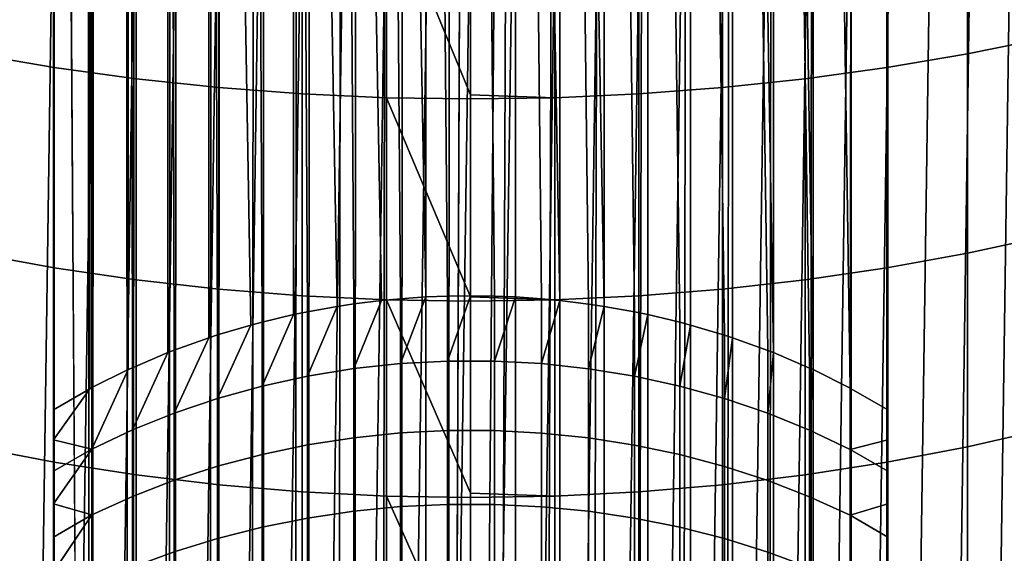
# Model space of a CAD drawing. Header units: metres. Extents: x -109 to 109, y -342 to 66.
# Tile 28 of 256: x -3.24 to 3.84, y -316.11 to -312.27. Entities that reach past the tile are written whole.
import ezdxf

# ---------------------------------------------------------------- set-up
doc = ezdxf.new("R2010")
doc.units = ezdxf.units.M
doc.layers.add('solid_K_24_62_16_000B91', color=7, linetype='CONTINUOUS')

msp = doc.modelspace()

# ---------------------------------------------------------------- linework, layer by layer
at = {"layer": 'solid_K_24_62_16_000B91'}
for points in [[(-3, -292.56723, 192.352112), (-2.883403, -55.167881, 81.557365), (-2.736568, -332.540222, 210.788116)], [(-2.722379, -332.544159, 210.779724), (-2.736568, -332.540222, 210.788116), (-2.883403, -55.167881, 81.557365), (-2.597921, -55.247017, 81.387657)], [(-2.461808, -332.610962, 210.636475), (-2.722379, -332.544159, 210.779724), (-2.597921, -55.247017, 81.387657)], [(-2.431977, -332.618011, 210.621292), (-2.461808, -332.610962, 210.636475), (-2.597921, -55.247017, 81.387657), (-2.300313, -55.317734, 81.236)], [(-2.431977, -332.618011, 210.621292), (-2.300313, -55.317734, 81.236), (-1.992006, -55.3797, 81.103111), (-2.176857, -332.674042, 210.50116)], [(-2.176857, -332.674042, 210.50116), (-1.992006, -55.3797, 81.103111), (-2.130397, -332.683411, 210.481064)], [(-2.130397, -332.683411, 210.481064), (-1.992006, -55.3797, 81.103111), (-1.674402, -55.432632, 80.989601), (-1.882895, -332.729279, 210.382736)], [(-1.882895, -332.729279, 210.382736), (-1.674402, -55.432632, 80.989601), (-1.819027, -332.740021, 210.359665)], [(-1.819027, -332.740021, 210.359665), (-1.674402, -55.432632, 80.989601), (-1.348972, -55.476284, 80.895988), (-1.581139, -332.776398, 210.281677)], [(-1.581139, -332.776398, 210.281677), (-1.348972, -55.476284, 80.895988), (-1.499297, -332.787598, 210.25766)], [(-1.499297, -332.787598, 210.25766), (-1.348972, -55.476284, 80.895988), (-1.017281, -55.510445, 80.822731), (-1.272838, -332.815216, 210.198425)], [(-1.272838, -332.815216, 210.198425), (-1.017281, -55.510445, 80.822731), (-1.172677, -332.825897, 210.175537)], [(-1.172677, -332.825897, 210.175537), (-1.017281, -55.510445, 80.822731), (-0.68084, -55.534958, 80.770164), (-0.959267, -332.845581, 210.133316)], [(-0.959267, -332.845581, 210.133316), (-0.68084, -55.534958, 80.770164), (-0.840668, -332.854736, 210.113647)], [(-0.840668, -332.854736, 210.113647), (-0.68084, -55.534958, 80.770164), (-0.341203, -55.549717, 80.738518), (-0.641726, -332.86734, 210.086624)], [(-0.641726, -332.86734, 210.086624), (-0.341203, -55.549717, 80.738518), (-0.504795, -332.874023, 210.072296)], [(-0.321529, -332.880463, 210.058517), (-0.504795, -332.874023, 210.072296), (-0.341203, -55.549717, 80.738518)], [(-0.166602, -332.883636, 210.051651), (-0.321529, -332.880463, 210.058517), (-0.341203, -55.549717, 80.738518), (0, -55.554642, 80.727951)], [(0, -292.989838, 191.445801), (-0.166602, -332.883636, 210.051651), (0, -55.554642, 80.727951)], [(-3, -292.56723, 192.352112), (-3, -332.462219, 210.955444), (-3, -290.073853, 200.042236), (-3, -289.186279, 199.60257)], [(-3, -332.462219, 210.955444), (-3, -290.948364, 200.528336), (-3, -290.073853, 200.042236)], [(-3, -332.462219, 210.955444), (-3, -291.798676, 201.055511), (-3, -290.948364, 200.528336)], [(-3, -332.462219, 210.955444), (-3, -292.622955, 201.622604), (-3, -291.798676, 201.055511)], [(-2.736568, -332.540222, 210.788116), (-3, -332.462219, 210.955444), (-3, -292.56723, 192.352112)], [(2.736568, -292.645264, 192.184769), (3, -292.56723, 192.352112), (3, -332.462219, 210.955444), (2.736568, -332.540222, 210.788116)], [(3, -292.56723, 192.352112), (3, -297.513489, 206.589935), (3, -315.077423, 231.673828)], [(3, -292.56723, 192.352112), (3, -315.077423, 231.673828), (3, -315.294708, 231.975525)], [(3, -292.56723, 192.352112), (3, -315.294708, 231.975525), (3, -315.519928, 232.271362)], [(3, -292.56723, 192.352112), (3, -315.519928, 232.271362), (3, -315.752991, 232.561203)], [(3, -292.56723, 192.352112), (3, -315.752991, 232.561203), (3, -315.993591, 232.84462)], [(3, -292.56723, 192.352112), (3, -315.993591, 232.84462), (3, -316.241577, 233.121536)], [(3, -292.56723, 192.352112), (3, -316.241577, 233.121536), (3, -316.496918, 233.391846)], [(3, -292.56723, 192.352112), (3, -316.496918, 233.391846), (3, -316.75943, 233.655334)], [(3, -292.56723, 192.352112), (3, -316.75943, 233.655334), (3, -317.028717, 233.911667)], [(3, -292.56723, 192.352112), (3, -317.028717, 233.911667), (3, -317.304688, 234.160721)], [(3, -292.56723, 192.352112), (3, -317.304688, 234.160721), (3, -317.58725, 234.40242)], [(3, -292.56723, 192.352112), (3, -317.58725, 234.40242), (3, -317.87616, 234.636551)], [(3, -292.56723, 192.352112), (3, -317.87616, 234.636551), (3, -318.171204, 234.862946)], [(3, -292.56723, 192.352112), (3, -318.171204, 234.862946), (3, -318.472015, 235.081329)], [(3, -292.56723, 192.352112), (3, -318.472015, 235.081329), (3, -318.778534, 235.291656)], [(3, -292.56723, 192.352112), (3, -318.778534, 235.291656), (3, -319.090668, 235.493851)], [(3, -292.56723, 192.352112), (3, -319.090668, 235.493851), (3, -319.408081, 235.687683)], [(3, -292.56723, 192.352112), (3, -319.408081, 235.687683), (3, -319.730377, 235.872971)], [(3, -292.56723, 192.352112), (3, -319.730377, 235.872971), (3, -320.057434, 236.049591)], [(3, -332.462219, 210.955444), (3, -292.56723, 192.352112), (3, -320.057434, 236.049591), (3, -320.389252, 236.217529)], [(-3, -332.462219, 210.955444), (-3, -293.419281, 202.228317), (-3, -292.622955, 201.622604)], [(2.461808, -292.715973, 192.033142), (2.736568, -292.645264, 192.184769), (2.727207, -332.542816, 210.782578), (2.461808, -332.610962, 210.636475)], [(2.736568, -292.645264, 192.184769), (2.736568, -332.540222, 210.788116), (2.727207, -332.542816, 210.782578)], [(2.176857, -292.779053, 191.897827), (2.461808, -292.715973, 192.033142), (2.437006, -332.616852, 210.62384), (2.176857, -332.674042, 210.50116)], [(2.461808, -292.715973, 192.033142), (2.461808, -332.610962, 210.636475), (2.437006, -332.616852, 210.62384)], [(1.882895, -292.83429, 191.779404), (2.176857, -292.779053, 191.897827), (2.135605, -332.682373, 210.483292), (1.882895, -332.729279, 210.382736)], [(2.176857, -292.779053, 191.897827), (2.176857, -332.674042, 210.50116), (2.135605, -332.682373, 210.483292)], [(1.272838, -292.920227, 191.595093), (1.581139, -292.881409, 191.678345), (1.504789, -332.786865, 210.259232), (1.272838, -332.815216, 210.198425)], [(1.581139, -292.881409, 191.678345), (1.581139, -332.776398, 210.281677), (1.504789, -332.786865, 210.259232)], [(1.581139, -292.881409, 191.678345), (1.882895, -292.83429, 191.779404), (1.824389, -332.739136, 210.361572), (1.581139, -332.776398, 210.281677)], [(1.882895, -292.83429, 191.779404), (1.882895, -332.729279, 210.382736), (1.824389, -332.739136, 210.361572)], [(0.510523, -332.873779, 210.07283), (0.321529, -332.880463, 210.058517), (0.321529, -292.985474, 191.455185), (0.641726, -292.972382, 191.483292)], [(0.641726, -292.972382, 191.483292), (0.641726, -332.86734, 210.086624), (0.510523, -332.873779, 210.07283)], [(0.846343, -332.85434, 210.114532), (0.641726, -332.86734, 210.086624), (0.641726, -292.972382, 191.483292), (0.959267, -292.950592, 191.529984)], [(0.959267, -292.950592, 191.529984), (0.959267, -332.845581, 210.133316), (0.846343, -332.85434, 210.114532)], [(1.178274, -332.825317, 210.176758), (0.959267, -332.845581, 210.133316), (0.959267, -292.950592, 191.529984), (1.272838, -292.920227, 191.595093)], [(1.272838, -292.920227, 191.595093), (1.272838, -332.815216, 210.198425), (1.178274, -332.825317, 210.176758)], [(0.321529, -292.985474, 191.455185), (0, -332.884827, 210.049133), (-0.166602, -332.883636, 210.051651), (0, -292.989838, 191.445801)], [(0.321529, -292.985474, 191.455185), (0.172356, -332.883575, 210.051834), (0, -332.884827, 210.049133)], [(0.321529, -292.985474, 191.455185), (0.321529, -332.880463, 210.058517), (0.172356, -332.883575, 210.051834)], [(-3, -332.462219, 210.955444), (-3, -294.185822, 202.871246), (-3, -293.419281, 202.228317)], [(-3, -332.462219, 210.955444), (-3, -294.920929, 203.549988), (-3, -294.185822, 202.871246)], [(-3, -332.462219, 210.955444), (-3, -295.622833, 204.262955), (-3, -294.920929, 203.549988)], [(-3, -332.462219, 210.955444), (-3, -296.289978, 205.00853), (-3, -295.622833, 204.262955)], [(-3, -332.462219, 210.955444), (-3, -296.920868, 205.78508), (-3, -296.289978, 205.00853)], [(-0.166602, -314.260529, 232.245819), (-0.321529, -296.70282, 207.157578), (-0.641726, -296.72821, 207.139786), (-0.321529, -314.266754, 232.24147)], [(-0.166602, -314.260529, 232.245819), (0, -314.25827, 232.247406), (0, -296.694336, 207.163513), (-0.321529, -296.70282, 207.157578)], [(0.172356, -314.260712, 232.245697), (0.321529, -314.266754, 232.24147), (0.321529, -296.70282, 207.157578), (0, -296.694336, 207.163513)], [(0, -314.25827, 232.247406), (0.172356, -314.260712, 232.245697), (0, -296.694336, 207.163513)], [(0.846343, -314.317383, 232.206024), (0.641726, -296.72821, 207.139786), (0.321529, -296.70282, 207.157578), (0.641726, -314.292145, 232.223679)], [(0.510523, -314.279663, 232.232422), (0.641726, -314.292145, 232.223679), (0.321529, -296.70282, 207.157578)], [(0.321529, -314.266754, 232.24147), (0.510523, -314.279663, 232.232422), (0.321529, -296.70282, 207.157578)], [(-0.840668, -314.316589, 232.206573), (-0.959267, -296.770416, 207.110229), (-1.272838, -296.829285, 207.069031), (-0.959267, -314.334351, 232.194122)], [(-0.504795, -314.279205, 232.232758), (-0.641726, -296.72821, 207.139786), (-0.959267, -296.770416, 207.110229), (-0.641726, -314.292145, 232.223679)], [(-0.840668, -314.316589, 232.206573), (-0.641726, -314.292145, 232.223679), (-0.959267, -296.770416, 207.110229)], [(-0.504795, -314.279205, 232.232758), (-0.321529, -314.266754, 232.24147), (-0.641726, -296.72821, 207.139786)], [(1.178274, -314.373627, 232.166641), (0.959267, -296.770416, 207.110229), (0.641726, -296.72821, 207.139786), (0.959267, -314.334351, 232.194122)], [(0.846343, -314.317383, 232.206024), (0.959267, -314.334351, 232.194122), (0.641726, -296.72821, 207.139786)], [(1.178274, -314.373627, 232.166641), (1.272838, -314.393219, 232.152924), (1.272838, -296.829285, 207.069031), (0.959267, -296.770416, 207.110229)], [(-1.499297, -314.446747, 232.115433), (-1.272838, -314.393219, 232.152924), (-1.272838, -296.829285, 207.069031), (-1.581139, -296.90451, 207.016342)], [(-1.172677, -314.372498, 232.167419), (-0.959267, -314.334351, 232.194122), (-1.272838, -296.829285, 207.069031)], [(-1.272838, -314.393219, 232.152924), (-1.172677, -314.372498, 232.167419), (-1.272838, -296.829285, 207.069031)], [(1.504789, -314.448151, 232.114441), (1.581139, -314.468445, 232.100235), (1.581139, -296.90451, 207.016342), (1.272838, -296.829285, 207.069031)], [(1.272838, -314.393219, 232.152924), (1.504789, -314.448151, 232.114441), (1.272838, -296.829285, 207.069031)], [(-3, -332.462219, 210.955444), (-3, -297.513489, 206.589935), (-3, -296.920868, 205.78508)], [(-1.499297, -314.446747, 232.115433), (-1.581139, -296.90451, 207.016342), (-1.882895, -296.99585, 206.952393), (-1.581139, -314.468445, 232.100235)], [(1.824389, -314.540649, 232.049683), (1.882895, -314.559784, 232.036285), (1.882895, -296.99585, 206.952393), (1.581139, -296.90451, 207.016342)], [(1.581139, -314.468445, 232.100235), (1.824389, -314.540649, 232.049683), (1.581139, -296.90451, 207.016342)], [(-2.130397, -314.648651, 231.97406), (-1.882895, -314.559784, 232.036285), (-1.882895, -296.99585, 206.952393), (-2.176857, -297.102875, 206.877441)], [(-1.819027, -314.53894, 232.050888), (-1.581139, -314.468445, 232.100235), (-1.882895, -296.99585, 206.952393)], [(-1.882895, -314.559784, 232.036285), (-1.819027, -314.53894, 232.050888), (-1.882895, -296.99585, 206.952393)], [(2.437006, -314.77771, 231.883698), (2.176857, -297.102875, 206.877441), (1.882895, -296.99585, 206.952393), (2.176857, -314.666809, 231.961334)], [(2.135605, -314.650665, 231.972641), (2.176857, -314.666809, 231.961334), (1.882895, -296.99585, 206.952393)], [(1.882895, -314.559784, 232.036285), (2.135605, -314.650665, 231.972641), (1.882895, -296.99585, 206.952393)], [(-2.431977, -314.775391, 231.8853), (-2.176857, -314.666809, 231.961334), (-2.176857, -297.102875, 206.877441), (-2.461808, -297.225189, 206.791809)], [(-2.176857, -314.666809, 231.961334), (-2.130397, -314.648651, 231.97406), (-2.176857, -297.102875, 206.877441)], [(2.727207, -314.921173, 231.783234), (2.461808, -297.225189, 206.791809), (2.176857, -297.102875, 206.877441), (2.461808, -314.789124, 231.875702)], [(2.437006, -314.77771, 231.883698), (2.461808, -314.789124, 231.875702), (2.176857, -297.102875, 206.877441)], [(-2.722379, -314.91861, 231.785034), (-2.461808, -314.789124, 231.875702), (-2.461808, -297.225189, 206.791809), (-2.736568, -297.362244, 206.695847)], [(-2.461808, -314.789124, 231.875702), (-2.431977, -314.775391, 231.8853), (-2.461808, -297.225189, 206.791809)], [(2.727207, -314.921173, 231.783234), (2.736568, -314.926178, 231.779739), (2.736568, -297.362244, 206.695847), (2.461808, -297.225189, 206.791809)], [(-3, -315.077423, 231.673828), (-2.736568, -314.926178, 231.779739), (-2.736568, -297.362244, 206.695847), (-3, -297.513489, 206.589935)], [(-2.736568, -314.926178, 231.779739), (-2.722379, -314.91861, 231.785034), (-2.736568, -297.362244, 206.695847)], [(2.736568, -314.926178, 231.779739), (3, -315.077423, 231.673828), (3, -297.513489, 206.589935), (2.736568, -297.362244, 206.695847)], [(-3, -332.462219, 210.955444), (-3, -315.077423, 231.673828), (-3, -297.513489, 206.589935)], [(3.571694, -312.519196, 23.027081), (4.139403, -312.403473, 22.848778), (4.139403, -310.940308, 23.75733), (3.571694, -311.048798, 23.940104)], [(-3.571694, -312.519196, 23.027081), (-2.993138, -312.617706, 23.178879), (-2.993138, -311.141174, 24.095709), (-3.571694, -311.048798, 23.940104)], [(2.993138, -312.617706, 23.178879), (3.571694, -312.519196, 23.027081), (3.571694, -311.048798, 23.940104), (2.993138, -311.141174, 24.095709)], [(-2.993138, -312.617706, 23.178879), (-2.405492, -312.6987, 23.303711), (-2.405492, -311.217163, 24.223671), (-2.993138, -311.141174, 24.095709)], [(2.405492, -312.6987, 23.303711), (2.993138, -312.617706, 23.178879), (2.993138, -311.141174, 24.095709), (2.405492, -311.217163, 24.223671)], [(-2.405492, -312.6987, 23.303711), (-1.81054, -312.761963, 23.401197), (-1.81054, -311.276459, 24.323603), (-2.405492, -311.217163, 24.223671)], [(-0.609642, -311.22995, -34.082638), (-0.913989, -332.532501, -34.082638), (-1.217396, -332.502075, -34.082638), (-0.913989, -311.251709, -34.082638)], [(-0.304958, -311.216888, -34.082638), (-0.609642, -332.55426, -34.082638), (-0.913989, -332.532501, -34.082638), (-0.609642, -311.22995, -34.082638)], [(-0.609642, -332.55426, -34.082638), (-0.304958, -311.216888, -34.082638), (0, -311.212555, -34.082638), (-0.304958, -332.567322, -34.082638)], [(0.304958, -311.216888, -34.082638), (0, -332.571686, -34.082638), (-0.304958, -332.567322, -34.082638), (0, -311.212555, -34.082638)], [(0.609642, -311.22995, -34.082638), (0.304958, -332.567322, -34.082638), (0, -332.571686, -34.082638), (0.304958, -311.216888, -34.082638)], [(0.913989, -311.251709, -34.082638), (0.609642, -332.55426, -34.082638), (0.304958, -332.567322, -34.082638), (0.609642, -311.22995, -34.082638)], [(1.81054, -312.761963, 23.401197), (2.405492, -312.6987, 23.303711), (2.405492, -311.217163, 24.223671), (1.81054, -311.276459, 24.323603)], [(-1.217396, -311.282166, -34.082638), (-1.51979, -332.462982, -34.082638), (-1.821077, -332.415283, -34.082638), (-1.51979, -311.321228, -34.082638)], [(-1.81054, -312.761963, 23.401197), (-1.21009, -312.807281, 23.471043), (-1.21009, -311.31897, 24.395201), (-1.81054, -311.276459, 24.323603)], [(-0.913989, -311.251709, -34.082638), (-1.217396, -332.502075, -34.082638), (-1.51979, -332.462982, -34.082638), (-1.217396, -311.282166, -34.082638)], [(1.217396, -311.282166, -34.082638), (0.913989, -332.532501, -34.082638), (0.609642, -332.55426, -34.082638), (0.913989, -311.251709, -34.082638)], [(1.51979, -311.321228, -34.082638), (1.217396, -332.502075, -34.082638), (0.913989, -332.532501, -34.082638), (1.217396, -311.282166, -34.082638)], [(1.21009, -312.807281, 23.471043), (1.81054, -312.761963, 23.401197), (1.81054, -311.276459, 24.323603), (1.21009, -311.31897, 24.395201)], [(-1.821077, -311.368958, -34.082638), (-2.120888, -332.358978, -34.082638), (-2.418956, -332.294128, -34.082638), (-2.120888, -311.425262, -34.082638)], [(-1.51979, -311.321228, -34.082638), (-1.821077, -332.415283, -34.082638), (-2.120888, -332.358978, -34.082638), (-1.821077, -311.368958, -34.082638)], [(-1.21009, -312.807281, 23.471043), (-0.605965, -312.834534, 23.513035), (-0.605965, -311.344543, 24.438246), (-1.21009, -311.31897, 24.395201)], [(0, -312.814209, 23.54612), (0, -311.353058, 24.452608), (-0.605965, -311.344543, 24.438246)], [(-0.605965, -312.834534, 23.513035), (0, -312.843628, 23.527048), (0, -312.814209, 23.54612), (-0.605965, -311.344543, 24.438246)], [(0.605965, -311.344543, 24.438246), (0, -311.353058, 24.452608), (0, -312.814209, 23.54612), (0.605965, -312.834534, 23.513035)], [(0.605965, -312.834534, 23.513035), (1.21009, -312.807281, 23.471043), (1.21009, -311.31897, 24.395201), (0.605965, -311.344543, 24.438246)], [(1.821077, -311.368958, -34.082638), (1.51979, -332.462982, -34.082638), (1.217396, -332.502075, -34.082638), (1.51979, -311.321228, -34.082638)], [(2.120888, -311.425262, -34.082638), (1.821077, -332.415283, -34.082638), (1.51979, -332.462982, -34.082638), (1.821077, -311.368958, -34.082638)], [(-2.120888, -311.425262, -34.082638), (-2.418956, -332.294128, -34.082638), (-2.714916, -332.220825, -34.082638), (-2.418956, -311.490082, -34.082638)], [(2.418956, -311.490082, -34.082638), (2.120888, -332.358978, -34.082638), (1.821077, -332.415283, -34.082638), (2.120888, -311.425262, -34.082638)], [(-2.418956, -311.490082, -34.082638), (-2.714916, -332.220825, -34.082638), (-3.008709, -332.139099, -34.082638), (-2.714916, -311.563385, -34.082638)], [(2.714916, -311.563385, -34.082638), (2.418956, -332.294128, -34.082638), (2.120888, -332.358978, -34.082638), (2.418956, -311.490082, -34.082638)], [(-2.714916, -311.563385, -34.082638), (-3.008709, -332.139099, -34.082638), (-3.300169, -332.048981, -34.082638), (-3.008709, -311.645111, -34.082638)], [(3.008709, -311.645111, -34.082638), (2.714916, -332.220825, -34.082638), (2.418956, -332.294128, -34.082638), (2.714916, -311.563385, -34.082638)], [(-3.008709, -311.645111, -34.082638), (-3.300169, -332.048981, -34.082638), (-3.588936, -331.950592, -34.082638), (-3.300169, -311.735229, -34.082638)], [(3.300169, -311.735229, -34.082638), (3.008709, -332.139099, -34.082638), (2.714916, -332.220825, -34.082638), (3.008709, -311.645111, -34.082638)], [(3.588936, -311.833649, -34.082638), (3.300169, -332.048981, -34.082638), (3.008709, -332.139099, -34.082638), (3.300169, -311.735229, -34.082638)], [(3.874658, -311.940216, -34.082638), (3.588936, -331.950592, -34.082638), (3.300169, -332.048981, -34.082638), (3.588936, -311.833649, -34.082638)], [(4.157175, -312.054871, -34.082638), (3.874658, -331.844025, -34.082638), (3.588936, -331.950592, -34.082638), (3.874658, -311.940216, -34.082638)], [(3.571694, -313.951996, 22.056162), (4.139403, -313.829285, 21.882612), (4.139403, -312.403473, 22.848778), (3.571694, -312.519196, 23.027081)], [(-3.571694, -313.951996, 22.056162), (-2.993138, -314.056488, 22.203911), (-2.993138, -312.617706, 23.178879), (-3.571694, -312.519196, 23.027081)], [(2.993138, -314.056488, 22.203911), (3.571694, -313.951996, 22.056162), (3.571694, -312.519196, 23.027081), (2.993138, -312.617706, 23.178879)], [(-2.993138, -314.056488, 22.203911), (-2.405492, -314.142395, 22.325415), (-2.405492, -312.6987, 23.303711), (-2.993138, -312.617706, 23.178879)], [(2.405492, -314.142395, 22.325415), (2.993138, -314.056488, 22.203911), (2.993138, -312.617706, 23.178879), (2.405492, -312.6987, 23.303711)], [(-2.405492, -314.142395, 22.325415), (-1.81054, -314.209503, 22.420301), (-1.81054, -312.761963, 23.401197), (-2.405492, -312.6987, 23.303711)], [(1.81054, -314.209503, 22.420301), (2.405492, -314.142395, 22.325415), (2.405492, -312.6987, 23.303711), (1.81054, -312.761963, 23.401197)], [(-1.81054, -314.209503, 22.420301), (-1.21009, -314.257568, 22.488285), (-1.21009, -312.807281, 23.471043), (-1.81054, -312.761963, 23.401197)], [(1.21009, -314.257568, 22.488285), (1.81054, -314.209503, 22.420301), (1.81054, -312.761963, 23.401197), (1.21009, -312.807281, 23.471043)], [(-1.21009, -314.257568, 22.488285), (-0.605965, -314.286469, 22.529158), (-0.605965, -312.834534, 23.513035), (-1.21009, -312.807281, 23.471043)], [(0, -314.266052, 22.564037), (0, -312.843628, 23.527048), (-0.605965, -312.834534, 23.513035)], [(-0.605965, -314.286469, 22.529158), (0, -314.296112, 22.542795), (0, -314.266052, 22.564037), (-0.605965, -312.834534, 23.513035)], [(0.605965, -312.834534, 23.513035), (0, -312.814209, 23.54612), (0, -312.843628, 23.527048)], [(0.605965, -312.834534, 23.513035), (0, -312.843628, 23.527048), (0, -314.266052, 22.564037), (0.605965, -314.286469, 22.529158)], [(0.605965, -314.286469, 22.529158), (1.21009, -314.257568, 22.488285), (1.21009, -312.807281, 23.471043), (0.605965, -312.834534, 23.513035)], [(3.571694, -315.344971, 21.028891), (4.139403, -315.215424, 20.860373), (4.139403, -313.829285, 21.882612), (3.571694, -313.951996, 22.056162)], [(-3.571694, -315.344971, 21.028891), (-2.993138, -315.455231, 21.172358), (-2.993138, -314.056488, 22.203911), (-3.571694, -313.951996, 22.056162)], [(2.993138, -315.455231, 21.172358), (3.571694, -315.344971, 21.028891), (3.571694, -313.951996, 22.056162), (2.993138, -314.056488, 22.203911)], [(-2.993138, -315.455231, 21.172358), (-2.405492, -315.545929, 21.290339), (-2.405492, -314.142395, 22.325415), (-2.993138, -314.056488, 22.203911)], [(2.405492, -315.545929, 21.290339), (2.993138, -315.455231, 21.172358), (2.993138, -314.056488, 22.203911), (2.405492, -314.142395, 22.325415)], [(-2.405492, -315.545929, 21.290339), (-1.81054, -315.61676, 21.382475), (-1.81054, -314.209503, 22.420301), (-2.405492, -314.142395, 22.325415)], [(1.81054, -315.61676, 21.382475), (2.405492, -315.545929, 21.290339), (2.405492, -314.142395, 22.325415), (1.81054, -314.209503, 22.420301)], [(-1.81054, -315.61676, 21.382475), (-1.21009, -315.667511, 21.448488), (-1.21009, -314.257568, 22.488285), (-1.81054, -314.209503, 22.420301)], [(-1.21009, -315.667511, 21.448488), (-0.605965, -315.698029, 21.488176), (-0.605965, -314.286469, 22.529158), (-1.21009, -314.257568, 22.488285)], [(-0.166602, -314.72757, 232.876968), (-0.166602, -314.260529, 232.245819), (-0.321529, -314.266754, 232.24147), (-0.504795, -314.745514, 232.862946)], [(-0.504795, -314.745514, 232.862946), (-0.321529, -314.266754, 232.24147), (-0.504795, -314.279205, 232.232758)], [(0.172356, -314.727722, 232.876846), (0.172356, -314.260712, 232.245697), (0, -314.25827, 232.247406), (-0.166602, -314.72757, 232.876968)], [(-0.166602, -314.72757, 232.876968), (0, -314.25827, 232.247406), (-0.166602, -314.260529, 232.245819)], [(0.605965, -314.286469, 22.529158), (0, -314.266052, 22.564037), (0, -314.296112, 22.542795)], [(0.172356, -314.727722, 232.876846), (0.321529, -314.266754, 232.24147), (0.172356, -314.260712, 232.245697)], [(0.510523, -314.745972, 232.862595), (0.510523, -314.279663, 232.232422), (0.321529, -314.266754, 232.24147), (0.172356, -314.727722, 232.876846)], [(0.605965, -315.698029, 21.488176), (1.21009, -315.667511, 21.448488), (1.21009, -314.257568, 22.488285), (0.605965, -314.286469, 22.529158)], [(1.21009, -315.667511, 21.448488), (1.81054, -315.61676, 21.382475), (1.81054, -314.209503, 22.420301), (1.21009, -314.257568, 22.488285)], [(-0.840668, -314.781464, 232.834854), (-0.840668, -314.316589, 232.206573), (-0.959267, -314.334351, 232.194122), (-1.172677, -314.835297, 232.792816)], [(-1.172677, -314.835297, 232.792816), (-0.959267, -314.334351, 232.194122), (-1.172677, -314.372498, 232.167419)], [(-0.504795, -314.745514, 232.862946), (-0.504795, -314.279205, 232.232758), (-0.641726, -314.292145, 232.223679), (-0.840668, -314.781464, 232.834854)], [(-0.840668, -314.781464, 232.834854), (-0.641726, -314.292145, 232.223679), (-0.840668, -314.316589, 232.206573)], [(0, -315.677612, 21.524908), (0, -314.296112, 22.542795), (-0.605965, -314.286469, 22.529158)], [(-0.605965, -315.698029, 21.488176), (0, -315.708191, 21.501419), (0, -315.677612, 21.524908), (-0.605965, -314.286469, 22.529158)], [(0.605965, -314.286469, 22.529158), (0, -314.296112, 22.542795), (0, -315.677612, 21.524908), (0.605965, -315.698029, 21.488176)], [(0.510523, -314.745972, 232.862595), (0.641726, -314.292145, 232.223679), (0.510523, -314.279663, 232.232422)], [(0.846343, -314.782257, 232.834259), (0.846343, -314.317383, 232.206024), (0.641726, -314.292145, 232.223679), (0.510523, -314.745972, 232.862595)], [(0.846343, -314.782257, 232.834259), (0.959267, -314.334351, 232.194122), (0.846343, -314.317383, 232.206024)], [(1.178274, -314.836365, 232.791992), (1.178274, -314.373627, 232.166641), (0.959267, -314.334351, 232.194122), (0.846343, -314.782257, 232.834259)], [(-1.172677, -314.835297, 232.792816), (-1.172677, -314.372498, 232.167419), (-1.272838, -314.393219, 232.152924), (-1.499297, -314.906708, 232.73703)], [(-1.499297, -314.906708, 232.73703), (-1.272838, -314.393219, 232.152924), (-1.499297, -314.446747, 232.115433)], [(1.178274, -314.836365, 232.791992), (1.272838, -314.393219, 232.152924), (1.178274, -314.373627, 232.166641)], [(1.504789, -314.908051, 232.735962), (1.504789, -314.448151, 232.114441), (1.272838, -314.393219, 232.152924), (1.178274, -314.836365, 232.791992)], [(-1.499297, -314.906708, 232.73703), (-1.499297, -314.446747, 232.115433), (-1.581139, -314.468445, 232.100235), (-1.819027, -314.995392, 232.66774)], [(-1.819027, -314.995392, 232.66774), (-1.581139, -314.468445, 232.100235), (-1.819027, -314.53894, 232.050888)], [(1.504789, -314.908051, 232.735962), (1.581139, -314.468445, 232.100235), (1.504789, -314.448151, 232.114441)], [(1.824389, -314.99704, 232.666443), (1.824389, -314.540649, 232.049683), (1.581139, -314.468445, 232.100235), (1.504789, -314.908051, 232.735962)], [(-1.819027, -314.995392, 232.66774), (-1.819027, -314.53894, 232.050888), (-1.882895, -314.559784, 232.036285), (-2.130397, -315.100922, 232.585266)], [(-2.130397, -315.100922, 232.585266), (-1.882895, -314.559784, 232.036285), (-2.130397, -314.648651, 231.97406)], [(1.824389, -314.99704, 232.666443), (1.882895, -314.559784, 232.036285), (1.824389, -314.540649, 232.049683)], [(2.135605, -315.102875, 232.583755), (2.135605, -314.650665, 231.972641), (1.882895, -314.559784, 232.036285), (1.824389, -314.99704, 232.666443)], [(-2.130397, -315.100922, 232.585266), (-2.130397, -314.648651, 231.97406), (-2.176857, -314.666809, 231.961334), (-2.431977, -315.22287, 232.490005)], [(-2.431977, -315.22287, 232.490005), (-2.176857, -314.666809, 231.961334), (-2.431977, -314.775391, 231.8853)], [(2.135605, -315.102875, 232.583755), (2.176857, -314.666809, 231.961334), (2.135605, -314.650665, 231.972641)], [(2.437006, -315.225067, 232.488281), (2.437006, -314.77771, 231.883698), (2.176857, -314.666809, 231.961334), (2.135605, -315.102875, 232.583755)], [(-0.504795, -315.244202, 233.46788), (-0.504795, -314.745514, 232.862946), (-0.840668, -314.781464, 232.834854), (-0.840668, -315.278625, 233.437943)], [(-0.166602, -315.22699, 233.482819), (-0.166602, -314.72757, 232.876968), (-0.504795, -314.745514, 232.862946), (-0.504795, -315.244202, 233.46788)], [(0.172356, -315.227142, 233.482697), (0.172356, -314.727722, 232.876846), (-0.166602, -314.72757, 232.876968), (-0.166602, -315.22699, 233.482819)], [(0.510523, -315.244629, 233.467499), (0.510523, -314.745972, 232.862595), (0.172356, -314.727722, 232.876846), (0.172356, -315.227142, 233.482697)], [(0.846343, -315.279358, 233.437302), (0.846343, -314.782257, 232.834259), (0.510523, -314.745972, 232.862595), (0.510523, -315.244629, 233.467499)], [(-2.431977, -315.22287, 232.490005), (-2.431977, -314.775391, 231.8853), (-2.461808, -314.789124, 231.875702), (-2.722379, -315.360626, 232.382385)], [(-2.722379, -315.360626, 232.382385), (-2.461808, -314.789124, 231.875702), (-2.722379, -314.91861, 231.785034)], [(-1.172677, -315.33017, 233.393143), (-1.172677, -314.835297, 232.792816), (-1.499297, -314.906708, 232.73703), (-1.499297, -315.39856, 233.333694)], [(-0.840668, -315.278625, 233.437943), (-0.840668, -314.781464, 232.834854), (-1.172677, -314.835297, 232.792816), (-1.172677, -315.33017, 233.393143)], [(1.178274, -315.331177, 233.392258), (1.178274, -314.836365, 232.791992), (0.846343, -314.782257, 232.834259), (0.846343, -315.279358, 233.437302)], [(1.178274, -314.836365, 232.791992), (1.178274, -315.331177, 233.392258), (1.504789, -315.399872, 233.332565), (1.504789, -314.908051, 232.735962)], [(2.437006, -315.225067, 232.488281), (2.461808, -314.789124, 231.875702), (2.437006, -314.77771, 231.883698)], [(2.727207, -315.363098, 232.380447), (2.727207, -314.921173, 231.783234), (2.461808, -314.789124, 231.875702), (2.437006, -315.225067, 232.488281)], [(-1.499297, -315.39856, 233.333694), (-1.499297, -314.906708, 232.73703), (-1.819027, -314.995392, 232.66774), (-1.819027, -315.48349, 233.259857)], [(1.504789, -314.908051, 232.735962), (1.504789, -315.399872, 233.332565), (1.824389, -315.485077, 233.258484), (1.824389, -314.99704, 232.666443)], [(-2.722379, -315.360626, 232.382385), (-2.722379, -314.91861, 231.785034), (-2.736568, -314.926178, 231.779739), (-3, -315.294708, 231.975525)], [(-3, -315.294708, 231.975525), (-2.736568, -314.926178, 231.779739), (-3, -315.077423, 231.673828)], [(2.727207, -315.363098, 232.380447), (2.736568, -314.926178, 231.779739), (2.727207, -314.921173, 231.783234)], [(3, -315.294708, 231.975525), (3, -315.077423, 231.673828), (2.736568, -314.926178, 231.779739), (2.727207, -315.363098, 232.380447)], [(-1.819027, -315.48349, 233.259857), (-1.819027, -314.995392, 232.66774), (-2.130397, -315.100922, 232.585266), (-2.130397, -315.584564, 233.171982)], [(1.824389, -314.99704, 232.666443), (1.824389, -315.485077, 233.258484), (2.135605, -315.586426, 233.17038), (2.135605, -315.102875, 232.583755)], [(-3, -315.294708, 231.975525), (-3, -315.077423, 231.673828), (-3, -332.462219, 210.955444)], [(-2.130397, -315.584564, 233.171982), (-2.130397, -315.100922, 232.585266), (-2.431977, -315.22287, 232.490005), (-2.431977, -315.701355, 233.070465)], [(2.135605, -315.102875, 232.583755), (2.135605, -315.586426, 233.17038), (2.437006, -315.703461, 233.068634), (2.437006, -315.225067, 232.488281)], [(-2.431977, -315.701355, 233.070465), (-2.431977, -315.22287, 232.490005), (-2.722379, -315.360626, 232.382385), (-2.722379, -315.833282, 232.95578)], [(-0.504795, -315.773834, 234.045883), (-0.504795, -315.244202, 233.46788), (-0.840668, -315.278625, 233.437943), (-0.840668, -315.806641, 234.014191)], [(-0.166602, -315.757446, 234.061707), (-0.166602, -315.22699, 233.482819), (-0.504795, -315.244202, 233.46788), (-0.504795, -315.773834, 234.045883)], [(0.172356, -315.757599, 234.061569), (0.172356, -315.227142, 233.482697), (-0.166602, -315.22699, 233.482819), (-0.166602, -315.757446, 234.061707)], [(0.510523, -315.774261, 234.045486), (0.510523, -315.244629, 233.467499), (0.172356, -315.227142, 233.482697), (0.172356, -315.757599, 234.061569)], [(0.846343, -315.807343, 234.013519), (0.846343, -315.279358, 233.437302), (0.510523, -315.244629, 233.467499), (0.510523, -315.774261, 234.045486)], [(2.437006, -315.225067, 232.488281), (2.437006, -315.703461, 233.068634), (2.727207, -315.835663, 232.95372), (2.727207, -315.363098, 232.380447)], [(3.571694, -316.695862, 19.946901), (4.139403, -316.559692, 19.783682), (4.139403, -315.215424, 20.860373), (3.571694, -315.344971, 21.028891)], [(-3, -315.294708, 231.975525), (-3, -332.462219, 210.955444), (-3, -315.519928, 232.271362)], [(-2.722379, -315.360626, 232.382385), (-3, -315.294708, 231.975525), (-3, -315.519928, 232.271362)], [(-1.172677, -315.855774, 233.966751), (-1.172677, -315.33017, 233.393143), (-1.499297, -315.39856, 233.333694), (-1.499297, -315.920959, 233.903809)], [(-0.840668, -315.806641, 234.014191), (-0.840668, -315.278625, 233.437943), (-1.172677, -315.33017, 233.393143), (-1.172677, -315.855774, 233.966751)], [(1.178274, -315.85675, 233.96582), (1.178274, -315.331177, 233.392258), (0.846343, -315.279358, 233.437302), (0.846343, -315.807343, 234.013519)], [(1.178274, -315.331177, 233.392258), (1.178274, -315.85675, 233.96582), (1.504789, -315.922211, 233.902603), (1.504789, -315.399872, 233.332565)], [(2.727207, -315.363098, 232.380447), (3, -315.519928, 232.271362), (3, -315.294708, 231.975525)], [(-3.571694, -316.695862, 19.946901), (-2.993138, -316.811768, 20.085857), (-2.993138, -315.455231, 21.172358), (-3.571694, -315.344971, 21.028891)], [(-2.722379, -315.360626, 232.382385), (-3, -315.519928, 232.271362), (-3, -315.752991, 232.561203)], [(-2.722379, -315.833282, 232.95578), (-2.722379, -315.360626, 232.382385), (-3, -315.752991, 232.561203)], [(-1.499297, -315.920959, 233.903809), (-1.499297, -315.39856, 233.333694), (-1.819027, -315.48349, 233.259857), (-1.819027, -316.001923, 233.825623)], [(1.504789, -315.399872, 233.332565), (1.504789, -315.922211, 233.902603), (1.824389, -316.003418, 233.824173), (1.824389, -315.485077, 233.258484)], [(2.727207, -315.363098, 232.380447), (2.727207, -315.835663, 232.95372), (3, -315.752991, 232.561203), (3, -315.519928, 232.271362)], [(2.993138, -316.811768, 20.085857), (3.571694, -316.695862, 19.946901), (3.571694, -315.344971, 21.028891), (2.993138, -315.455231, 21.172358)], [(-2.993138, -316.811768, 20.085857), (-2.405492, -316.907104, 20.200129), (-2.405492, -315.545929, 21.290339), (-2.993138, -315.455231, 21.172358)], [(2.405492, -316.907104, 20.200129), (2.993138, -316.811768, 20.085857), (2.993138, -315.455231, 21.172358), (2.405492, -315.545929, 21.290339)], [(-3, -315.519928, 232.271362), (-3, -332.462219, 210.955444), (-3, -315.752991, 232.561203)], [(-2.405492, -316.907104, 20.200129), (-1.81054, -316.981537, 20.289368), (-1.81054, -315.61676, 21.382475), (-2.405492, -315.545929, 21.290339)], [(-1.819027, -316.001923, 233.825623), (-1.819027, -315.48349, 233.259857), (-2.130397, -315.584564, 233.171982), (-2.130397, -316.098267, 233.732574)], [(1.81054, -316.981537, 20.289368), (2.405492, -316.907104, 20.200129), (2.405492, -315.545929, 21.290339), (1.81054, -315.61676, 21.382475)], [(1.824389, -315.485077, 233.258484), (1.824389, -316.003418, 233.824173), (2.135605, -316.100037, 233.730865), (2.135605, -315.586426, 233.17038)], [(-2.130397, -316.098267, 233.732574), (-2.130397, -315.584564, 233.171982), (-2.431977, -315.701355, 233.070465), (-2.431977, -316.209564, 233.625092)], [(-1.81054, -316.981537, 20.289368), (-1.21009, -317.034882, 20.353306), (-1.21009, -315.667511, 21.448488), (-1.81054, -315.61676, 21.382475)], [(1.21009, -317.034882, 20.353306), (1.81054, -316.981537, 20.289368), (1.81054, -315.61676, 21.382475), (1.21009, -315.667511, 21.448488)], [(2.135605, -315.586426, 233.17038), (2.135605, -316.100037, 233.730865), (2.437006, -316.211578, 233.623138), (2.437006, -315.703461, 233.068634)], [(-1.21009, -317.034882, 20.353306), (-0.605965, -317.066956, 20.391745), (-0.605965, -315.698029, 21.488176), (-1.21009, -315.667511, 21.448488)], [(0.605965, -315.698029, 21.488176), (0, -315.677612, 21.524908), (0, -315.708191, 21.501419)], [(0.605965, -317.066956, 20.391745), (1.21009, -317.034882, 20.353306), (1.21009, -315.667511, 21.448488), (0.605965, -315.698029, 21.488176)], [(-3, -315.752991, 232.561203), (-3, -332.462219, 210.955444), (-3, -315.993591, 232.84462)], [(-2.722379, -315.833282, 232.95578), (-3, -315.752991, 232.561203), (-3, -315.993591, 232.84462)], [(-2.431977, -316.209564, 233.625092), (-2.431977, -315.701355, 233.070465), (-2.722379, -315.833282, 232.95578), (-2.722379, -316.335327, 233.503662)], [(0, -317.046692, 20.430384), (0, -315.708191, 21.501419), (-0.605965, -315.698029, 21.488176)], [(-0.605965, -317.066956, 20.391745), (0, -317.077637, 20.404572), (0, -317.046692, 20.430384), (-0.605965, -315.698029, 21.488176)], [(-0.166602, -316.317474, 234.61203), (-0.166602, -315.757446, 234.061707), (-0.504795, -315.773834, 234.045883), (-0.504795, -316.333008, 234.595383)], [(0.172356, -316.317596, 234.611893), (0.172356, -315.757599, 234.061569), (-0.166602, -315.757446, 234.061707), (-0.166602, -316.317474, 234.61203)], [(0.605965, -315.698029, 21.488176), (0, -315.708191, 21.501419), (0, -317.046692, 20.430384), (0.605965, -317.066956, 20.391745)], [(0.510523, -316.333405, 234.594955), (0.510523, -315.774261, 234.045486), (0.172356, -315.757599, 234.061569), (0.172356, -316.317596, 234.611893)], [(2.437006, -315.703461, 233.068634), (2.437006, -316.211578, 233.623138), (2.727207, -316.337585, 233.50148), (2.727207, -315.835663, 232.95372)], [(2.727207, -315.835663, 232.95372), (3, -315.993591, 232.84462), (3, -315.752991, 232.561203)], [(-2.722379, -315.833282, 232.95578), (-3, -315.993591, 232.84462), (-3, -316.241577, 233.121536)], [(-2.722379, -316.335327, 233.503662), (-2.722379, -315.833282, 232.95578), (-3, -316.241577, 233.121536)], [(-0.840668, -316.364105, 234.562012), (-0.840668, -315.806641, 234.014191), (-1.172677, -315.855774, 233.966751), (-1.172677, -316.410675, 234.51207)], [(-0.504795, -316.333008, 234.595383), (-0.504795, -315.773834, 234.045883), (-0.840668, -315.806641, 234.014191), (-0.840668, -316.364105, 234.562012)], [(0.846343, -316.364777, 234.561295), (0.846343, -315.807343, 234.013519), (0.510523, -315.774261, 234.045486), (0.510523, -316.333405, 234.594955)], [(1.178274, -316.411621, 234.511078), (1.178274, -315.85675, 233.96582), (0.846343, -315.807343, 234.013519), (0.846343, -316.364777, 234.561295)], [(2.727207, -315.835663, 232.95372), (2.727207, -316.337585, 233.50148), (3, -316.241577, 233.121536), (3, -315.993591, 232.84462)], [(-1.172677, -316.410675, 234.51207), (-1.172677, -315.855774, 233.966751), (-1.499297, -315.920959, 233.903809), (-1.499297, -316.472504, 234.445786)], [(1.178274, -315.85675, 233.96582), (1.178274, -316.411621, 234.511078), (1.504789, -316.473663, 234.444519), (1.504789, -315.922211, 233.902603)], [(-1.499297, -316.472504, 234.445786), (-1.499297, -315.920959, 233.903809), (-1.819027, -316.001923, 233.825623), (-1.819027, -316.549255, 234.36348)], [(1.504789, -315.922211, 233.902603), (1.504789, -316.473663, 234.444519), (1.824389, -316.55069, 234.361954), (1.824389, -316.003418, 233.824173)], [(-3, -315.993591, 232.84462), (-3, -332.462219, 210.955444), (-3, -316.241577, 233.121536)], [(-1.819027, -316.549255, 234.36348), (-1.819027, -316.001923, 233.825623), (-2.130397, -316.098267, 233.732574), (-2.130397, -316.640594, 234.265518)], [(1.824389, -316.003418, 233.824173), (1.824389, -316.55069, 234.361954), (2.135605, -316.642273, 234.263718), (2.135605, -316.100037, 233.730865)], [(-2.130397, -316.640594, 234.265518), (-2.130397, -316.098267, 233.732574), (-2.431977, -316.209564, 233.625092), (-2.431977, -316.746124, 234.152359)], [(2.135605, -316.100037, 233.730865), (2.135605, -316.642273, 234.263718), (2.437006, -316.748047, 234.150299), (2.437006, -316.211578, 233.623138)]]:
    msp.add_3dface(points, dxfattribs=at)

doc.saveas('drawing.dxf')
